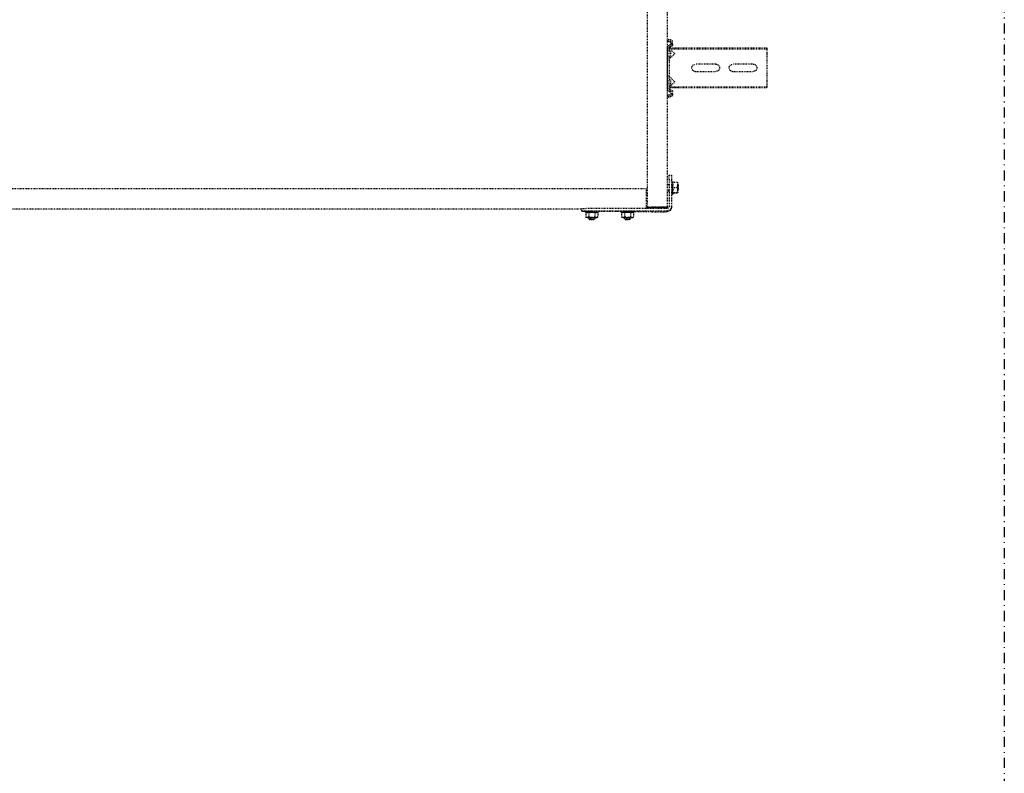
# Model space of a CAD drawing. Header units: centimetres. Extents: x 42630 to 130002, y 15 to 29179.
# Tile 101 of 159: x 51949 to 52073, y 5293 to 5388. Entities that reach past the tile are written whole.
import ezdxf

# ---------------------------------------------------------------- set-up
doc = ezdxf.new("R2010")
doc.units = ezdxf.units.CM
doc.header["$LTSCALE"] = 0.01
doc.linetypes.add('DASHDOT2', pattern=[12.7, 6.35, -3.175, 0, -3.175])
doc.linetypes.add('DASHED2', pattern=[9.525, 6.35, -3.175])
doc.layers.get('0').update_dxf_attribs({"color": 253})
doc.layers.add('A-Grid', color=253, linetype='DASHDOT2')
doc.layers.add('CKDRZWI_', color=253, linetype='Continuous')

# ---------------------------------------------------------------- blocks, each defined once
blk = doc.blocks.new('A$7E8814A102C37C')
at = {"layer": 'A-Grid', "ltscale": 20}
blk.add_lwpolyline([(2500, -130), (2500, -1964.5)], dxfattribs=at)
blk = doc.blocks.new('A$7E8814B27261F1')
at = {"color": 7, "linetype": 'DASHED2', "ltscale": 10}
for p, q in [((4163.1, 4423), (4163.1, 327)), ((4188.9, 4342), (4188.9, 408)), ((4191.6, 408), (4188.6, 408)), ((4188.6, 301), (4188.6, 403)), ((4191.6, 408), (4191.8, 408)), ((4191.6, 301), (4191.6, 403)), ((4191.9, 403.5), (4191.9, 404.5)), ((4193.1, 399), (4199.1, 399)), ((4193.2, 402.7), (4199.2, 402.7)), ((4199.2, 402.7), (4199.7, 400.8)), ((4199.7, 401.7), (4199.2, 402.7)), ((4201.2, 399.2), (4199.7, 399.2)), ((4202.2, 398.2), (4201.2, 399.2)), ((4192.2, 358.7), (4192, 386.4)), ((4193.1, 391.4), (4199.1, 391.4)), ((4193.2, 387.7), (4199.2, 387.7)), ((4199.1, 391.4), (4199.7, 389.6)), ((4199.2, 387.7), (4199.7, 388.7)), ((4199.7, 391.2), (4201.2, 391.2)), ((4201.2, 391.2), (4202.2, 392.2)), ((4193.1, 354), (4199.1, 354)), ((4193.2, 357.7), (4199.2, 357.7)), ((4199.2, 357.7), (4199.7, 355.8)), ((4199.7, 356.7), (4199.2, 357.7)), ((4201.2, 354.2), (4199.7, 354.2)), ((4202.2, 353.2), (4201.2, 354.2)), ((4201.2, 346.2), (4202.2, 347.2)), ((4192.5, 325.8), (4192.4, 341.8)), ((4193.1, 346.4), (4199.1, 346.4)), ((4193.2, 342.7), (4199.2, 342.7)), ((4199.1, 346.4), (4199.7, 344.6)), ((4199.2, 342.7), (4199.7, 343.7)), ((4199.7, 346.2), (4201.2, 346.2)), ((711.3, 325.5), (4186.6, 325.5)), ((4163.1, 327), (4167.6, 327)), ((4167.6, 327), (4184.1, 327)), ((4184.1, 327), (4188.6, 327)), ((4186.6, 325.5), (4187.1, 325.5)), ((4186.6, 323.5), (4186.6, 325.5)), ((4186.6, 325.5), (4186.6, 325.5)), ((4186.9, 325), (4186.6, 325)), ((4186.6, 323.5), (4186.6, 323.5)), ((4186.9, 323.2), (4186.6, 323.2)), ((4187, 323), (4186.9, 325)), ((4186.9, 325), (4186.9, 323.2)), ((4186.9, 323.2), (4187, 321.2)), ((4187.1, 325.5), (4187.1, 323.5)), ((4187.1, 325.5), (4187.1, 325.5)), ((4187.4, 325), (4187.1, 325)), ((4187.1, 323.5), (4187.1, 323.5)), ((4187.4, 323.2), (4187.1, 323.2)), ((4187.4, 323.2), (4187.4, 325)), ((4187.4, 325), (4187.4, 323)), ((4187.4, 321.2), (4187.4, 323.2)), ((4186.6, 304.5), (4186.6, 321)), ((4186.6, 321), (4186.6, 304.5)), ((4187, 304.5), (4187, 321)), ((4187, 321), (4187, 304.5)), ((4192.5, 319.4), (4192.5, 301)), ((4186.6, 300), (711.3, 300)), ((3977.9, 299.7), (3975.9, 299.5)), ((3976.3, 296.1), (3975.9, 299.5)), ((3978.6, 299.7), (3977.9, 299.7)), ((3978.3, 296.4), (3977.9, 299.7)), ((3979, 296.4), (3978.6, 299.7)), ((4037.8, 300), (3985.5, 300)), ((4001.9, 298), (3985.5, 298)), ((3986.4, 296.6), (3987.6, 297.5)), ((3987.6, 297.5), (3992.7, 291.7)), ((3987.6, 297.5), (3987.6, 286.5)), ((3990, 298), (3990, 296)), ((3998, 296), (3998, 298)), ((3998.5, 296), (3998.5, 298)), ((4001.9, 298), (4004.2, 298)), ((4004.2, 298), (4018.5, 298)), ((4018.5, 298), (4020.8, 298)), ((4037.8, 298), (4020.8, 298)), ((4025.5, 298), (4025.5, 296)), ((4030.1, 291.7), (4035.2, 297.5)), ((4033.5, 296), (4033.5, 298)), ((4033.9, 296.1), (4033.9, 298)), ((4035.2, 297.5), (4036.3, 296.6)), ((4035.2, 297.5), (4035.2, 286.5)), ((4038.5, 300), (4037.8, 300)), ((4045.5, 299.7), (4045.1, 296.4)), ((4046.2, 299.7), (4045.5, 299.7)), ((4045.5, 299.7), (4047.5, 299.5)), ((4046.2, 299.7), (4048.2, 299.5)), ((4047.5, 299.5), (4047, 296.1)), ((4048.2, 299.5), (4047.5, 299.5)), ((4048.2, 299.5), (4047.8, 296.1)), ((4146.6, 298), (4146.6, 295)), ((4151.6, 298), (4146.6, 298)), ((4151.6, 298), (4185.6, 298)), ((4157.9, 300), (4157.9, 298)), ((4158.7, 298), (4158.7, 300)), ((4165.2, 298), (4165.2, 300)), ((4165.6, 298), (4165.6, 300)), ((4165.9, 298), (4165.9, 300)), ((4166.4, 298), (4166.4, 300)), ((4187, 305.8), (4186.6, 305.8)), ((4186.9, 302), (4186.6, 302)), ((4186.6, 300), (4186.9, 300)), ((4187, 305.8), (4186.9, 303.1)), ((4186.9, 301.2), (4187, 303.9)), ((4187.1, 300), (4186.9, 300)), ((4187.4, 305.8), (4187, 305.8)), ((4187.1, 302), (4187.3, 302)), ((4187.3, 300), (4187.1, 300)), ((4187.4, 303.1), (4187.4, 305.8)), ((4187.4, 303.9), (4187.4, 301.2)), ((3981.5, 295.5), (3979.3, 295.5)), ((3981.5, 293.5), (3979.3, 293.5)), ((3982.2, 293.5), (3981.5, 293.5)), ((3982.6, 297.4), (3982.5, 296.4)), ((3984.6, 297.1), (3984.4, 296.1)), ((3985.3, 297.1), (3985.2, 296.1)), ((3986.4, 296.6), (3986.4, 286.5)), ((3986.4, 286.5), (3986.4, 175)), ((3987.6, 286.5), (3987.6, 175)), ((3998, 296), (3990, 296)), ((3994.4, 291.6), (4000, 297.2)), ((3998.5, 296), (3998, 296)), ((4022.7, 297.2), (4028.3, 291.6)), ((4033.5, 296), (4025.5, 296)), ((4033.9, 296), (4033.5, 296)), ((4035.2, 286.5), (4035.2, 175)), ((4036.3, 296.6), (4036.3, 286.5)), ((4036.3, 286.5), (4036.3, 175)), ((4038.9, 296.1), (4038.8, 297.1)), ((4040.9, 296.4), (4040.8, 297.4)), ((4041.6, 296.4), (4041.5, 297.4)), ((4044.1, 295.5), (4041.9, 295.5)), ((4044.1, 293.5), (4041.9, 293.5)), ((4044.8, 293.5), (4044.1, 293.5)), ((4146.6, 295), (4151.6, 295)), ((4151.6, 295), (4185.6, 295)), ((4169.8, 293.8), (4154, 293.8)), ((4154, 293.8), (4155.4, 293)), ((4155.4, 293.6), (4155.4, 287.6)), ((4158.6, 287), (4155.4, 287)), ((4158.4, 287), (4158.9, 286.5)), ((4161.9, 287.6), (4158.6, 287)), ((4165.1, 287), (4158.6, 287)), ((4158.9, 286.5), (4164.9, 286.5)), ((4161.9, 293.6), (4161.9, 287.6)), ((4164.9, 286.5), (4165.4, 287)), ((4164.9, 286.5), (4165.4, 286.5)), ((4168.4, 287.6), (4165.1, 287)), ((4168.4, 287), (4165.1, 287)), ((4168.4, 293), (4169.8, 293.8)), ((4168.4, 293.6), (4168.4, 287.6)), ((4168.5, 293.6), (4168.5, 287.6)), ((4168.9, 287), (4168.5, 287)), ((4168.9, 293), (4170.3, 293.8)), ((4168.9, 293.3), (4168.9, 287.6)), ((4168.9, 293.2), (4168.9, 287.6)), ((4170.3, 293.8), (4169.8, 293.8)), ((4186.5, 295), (4185.6, 295)), ((4006.9, 239), (4006.9, 265)), ((4015.9, 265), (4015.9, 239)), ((4006.9, 192), (4006.9, 218)), ((4015.9, 218), (4015.9, 192)), ((3986.4, 175), (3987.6, 175)), ((3987.6, 175), (3992.7, 175)), ((3992.7, 175), (3994.4, 175)), ((3994.4, 175), (4000, 175)), ((4000, 175), (4001.9, 175)), ((4001.9, 175), (4020.8, 175)), ((4020.8, 175), (4022.7, 175)), ((4022.7, 175), (4028.3, 175)), ((4028.3, 175), (4030.1, 175)), ((4030.1, 175), (4035.2, 175)), ((4035.2, 175), (4036.3, 175))]:
    blk.add_line(p, q, dxfattribs=at)
for centre, radius, start, end in [((4190.3, 400.9), 3.36, 325.2059, 33.0622), ((4181.1, 395.2), 12.5, 342.5885, 17.4115), ((4196, 401), 3.71, 326.6171, 357.4259), ((4186.3, 395.1), 13.4, 0.6393, 16.948), ((4190.4, 389.5), 3.36, 326.8921, 34.8398), ((4186.3, 395.4), 13.4, 343.0579, 359.3548), ((4196.1, 389.6), 3.63, 327.9563, 359.248), ((4190.3, 355.9), 3.36, 325.2059, 33.0622), ((4181.1, 350.2), 12.5, 342.5885, 17.4115), ((4196, 356), 3.71, 326.6171, 357.4259), ((4186.3, 350.1), 13.4, 0.6393, 16.948), ((4186.3, 350.4), 13.4, 343.0579, 359.3548), ((4190.4, 344.5), 3.36, 326.8921, 34.8398), ((4196.1, 344.6), 3.63, 327.9563, 359.248), ((4001.9, 295.3), 2.7, 90, 135), ((4020.8, 295.3), 2.7, 45, 90), ((3993.6, 292.5), 1.2, 221, 315), ((4029.2, 292.5), 1.2, 225, 319), ((4154, 294.4), 0.6, 90, 270), ((4158.6, 302.4), 9.37, 249.8159, 290.1841), ((4158.8, 296.9), 9.93, 250.3005, 269.3422), ((4159.8, 287.5), 4.36, 179.401, 187.0562), ((4165.1, 302.6), 9.56, 250.0132, 289.9868), ((4165.3, 297.1), 10.1, 250.4904, 269.3522), ((4164.2, 287.5), 4.31, 352.9062, 0.6366), ((4172.8, 287.5), 4.36, 179.401, 187.0562), ((4173.2, 287.5), 4.36, 179.401, 187.0562), ((4169.8, 294.4), 0.6, 270, 90), ((4170.3, 294.4), 0.6, 270, 90), ((4011.4, 265), 4.5, 0, 180), ((4011.4, 239), 4.5, 180, 0), ((4011.4, 218), 4.5, 0, 180), ((4011.4, 192), 4.5, 180, 0)]:
    blk.add_arc(centre, radius, start, end, dxfattribs=at)
for centre, major_axis, ratio, start_param, end_param in [((4188.6, 403), (0, 5), 0.008727, 0, 1.570796), ((4191.6, 403), (0, -5), 0.008727, 3.141593, 4.712389), ((4191.8, 398), (0, 10), 0.008727, 5.415173, 6.283185), ((4192.9, 395.2), (0, 7.9), 0.008727, 6.268069, 6.283185), ((4192.9, 395.2), (0, 7.9), 0.008727, 0, 3.141593), ((4199.7, 395.2), (0, -6.5), 0.008727, 2.617994, 3.665191), ((4199.7, 395.2), (0, 6.5), 0.008727, 0.523599, 1.570796), ((4199.7, 395.2), (0, 4.15), 0.008727, 6.013502, 6.283185), ((4199.7, 395.2), (0, 4.15), 0.008727, 0, 3.411276), ((4199.7, 395.2), (0, 6.5), 0.008727, 5.375263, 5.759587), ((4201.2, 395.2), (0, 4), 0.008727, 0, 3.15032), ((4191.7, 395.2), (0, 7.9), 0.008727, 1.436101, 3.141593), ((4199.7, 395.2), (0, -6.5), 0.008727, 4.712389, 5.759587), ((4199.7, 395.2), (0, 6.5), 0.008727, 2.617994, 3.665191), ((4199.7, 395.2), (0, -6.5), 0.008727, 0.523599, 0.907923), ((4191.7, 350.2), (0, 7.9), 0.008727, 1.436101, 3.141593), ((4192.9, 350.2), (0, 7.9), 0.008727, 6.268069, 6.283185), ((4192.9, 350.2), (0, 7.9), 0.008727, 0, 3.141593), ((4199.7, 350.2), (0, -6.5), 0.008727, 2.617994, 3.665191), ((4199.7, 350.2), (0, 6.5), 0.008727, 0.523599, 1.570796), ((4199.7, 350.2), (0, 4.15), 0.008727, 6.013502, 6.283185), ((4199.7, 350.2), (0, 4.15), 0.008727, 0, 3.411276), ((4199.7, 350.2), (0, -6.5), 0.008727, 4.712389, 5.759587), ((4199.7, 350.2), (0, 6.5), 0.008727, 5.375263, 5.759587), ((4201.2, 350.2), (0, 4), 0.008727, 0, 3.15032), ((4199.7, 350.2), (0, 6.5), 0.008727, 2.617994, 3.665191), ((4199.7, 350.2), (0, -6.5), 0.008727, 0.523599, 0.907923), ((4186.6, 321), (0, 4.5), 0.008727, 0, 1.570796), ((4186.6, 321), (0, -2.5), 0.008727, 3.141593, 4.712389), ((4187.1, 321), (0, 4.5), 0.008727, 0, 1.570796), ((4187.1, 321), (0, -2.5), 0.008727, 3.141593, 4.712389), ((4186.9, 313.5), (0, -10.5), 0.008727, 0.427989, 2.70526), ((4187.4, 313.5), (0, 10.5), 0.008727, 3.569582, 5.846853), ((4192.4, 319.4), (0, 10), 0.008727, 4.712389, 5.415173), ((4186.9, 313.5), (0, 8.5), 0.008727, 3.578382, 5.846853), ((4187.4, 313.5), (0, -8.5), 0.008727, 0.43679, 2.70526), ((3985.5, 297), (0, 3), 0.999962, 0, 1.448623), ((3985.5, 297), (0, 1), 0.999962, 0, 1.448623), ((3986.3, 297), (0, 1), 0.999962, 0.000002, 1.448623), ((4037.8, 297), (0, -3), 0.999962, 1.692969, 3.141593), ((4037.8, 297), (0, -1), 0.999962, 1.692969, 3.141593), ((4038.5, 297), (0, -3), 0.999962, 1.692969, 3.141593), ((4185.6, 301), (0, 6), 0.999962, 3.141593, 4.712389), ((4185.6, 301), (0, 3), 0.999962, 3.141593, 4.712389), ((4186.5, 301), (0, -6), 0.999962, 0, 1.570796), ((4186.6, 304.5), (0, -2.5), 0.008727, 4.712389, 6.283185), ((4186.6, 304.5), (0, 4.5), 0.008727, 1.570796, 3.141593), ((4186.9, 320), (0, 18), 0.008727, 3.141593, 3.490659), ((4186.9, 320), (0, -20), 0.008727, 0, 0.349066), ((4187.1, 304.5), (0, 4.5), 0.008727, 1.570796, 3.141593), ((4187.1, 304.5), (0, -2.5), 0.008727, 4.712389, 6.283185), ((4187.3, 320), (0, -18), 0.008727, 0, 0.349066), ((4187.3, 320), (0, 20), 0.008727, 3.141593, 3.490659), ((3979.3, 296.5), (0, -3), 0.999962, 4.834562, 6.283185), ((3979.3, 296.5), (0, -1), 0.999962, 4.834562, 6.283185), ((3980, 296.5), (0, -1), 0.999962, 4.834562, 6.283185), ((3981.5, 296.5), (0, 1), 0.999962, 3.141593, 4.590216), ((3981.5, 296.5), (0, 3), 0.999962, 3.141593, 4.590216), ((3982.2, 296.5), (0, 3), 0.999962, 3.141593, 4.590216), ((4041.9, 296.5), (0, -3), 0.999962, 4.834562, 6.283185), ((4041.9, 296.5), (0, -1), 0.999962, 4.834562, 6.283185), ((4042.6, 296.5), (0, -1), 0.999962, 4.834562, 6.283185), ((4044.1, 296.5), (0, 1), 0.999962, 3.141593, 4.590216), ((4044.1, 296.5), (0, 3), 0.999962, 3.141593, 4.590216), ((4044.8, 296.5), (0, 3), 0.999962, 3.141593, 4.590216)]:
    blk.add_ellipse(centre, major_axis=major_axis, ratio=ratio, start_param=start_param, end_param=end_param, dxfattribs=at)
for centre in [(4202.2, 395.2), (4202.2, 350.2)]:
    blk.add_ellipse(centre, major_axis=(0, 3), ratio=0.008727, dxfattribs=at)
for points, knots in [([(4192.9, 403.1), (4192.9, 403.1), (4192.9, 403.2), (4192.9, 403.3), (4192.8, 403.4), (4192.7, 403.6), (4192.6, 403.7), (4192.4, 403.7), (4192.1, 403.7), (4192, 403.6), (4191.9, 403.5), (4191.8, 403.4), (4191.8, 403.3), (4191.8, 403.2), (4191.7, 403.2), (4191.7, 403.1), (4191.7, 402.9), (4191.7, 402.1), (4191.7, 400), (4191.7, 397.9), (4191.7, 396.6), (4191.7, 396.2)], [0.5226093, 0.5226093, 0.5226093, 0.5226093, 0.5419823, 0.5459281, 0.550613, 0.5569908, 0.5641798, 0.5719987, 0.5803439, 0.5868466, 0.5922879, 0.596927, 0.6007021, 0.6040085, 0.6081559, 0.6157521, 0.6380484, 0.7559458, 0.8577585, 0.9645625, 1, 1, 1, 1]), ([(4193, 357.8), (4192.9, 357.9), (4192.9, 358.1), (4192.9, 358.2), (4192.9, 358.3), (4192.8, 358.4), (4192.7, 358.6), (4192.6, 358.7), (4192.4, 358.7), (4192.1, 358.7), (4192, 358.6), (4191.9, 358.5), (4191.8, 358.4), (4191.8, 358.3), (4191.8, 358.2), (4191.7, 358.2), (4191.7, 358.1), (4191.7, 357.9), (4191.7, 357.1), (4191.7, 355), (4191.7, 352.9), (4191.7, 351.6), (4191.7, 351.2)], [0.4679523, 0.4679523, 0.4679523, 0.4679523, 0.5226093, 0.5419823, 0.5459281, 0.550613, 0.5569908, 0.5641798, 0.5719987, 0.5803439, 0.5868466, 0.5922879, 0.596927, 0.6007021, 0.6040085, 0.6081559, 0.6157521, 0.6380484, 0.7559458, 0.8577585, 0.9645625, 1, 1, 1, 1]), ([(4168.4, 293), (4168.4, 293), (4168.4, 293), (4168.4, 293), (4168.4, 293), (4168.4, 293.3), (4168.4, 293.4), (4168.4, 293.6)], [0.4932109, 0.4932109, 0.4932109, 0.4932109, 0.5, 0.5, 0.75, 0.75, 1, 1, 1, 1])]:
    blk.add_open_spline(points, degree=3, knots=knots, dxfattribs=at)
for points in [[(4192.3, 386.7), (4192.4, 386.6), (4192.5, 386.9), (4192.6, 387.5)], [(4192.3, 341.7), (4192.4, 341.6), (4192.5, 341.9), (4192.6, 342.5)]]:
    blk.add_open_spline(points, degree=3, dxfattribs=at)

msp = doc.modelspace()

# ---------------------------------------------------------------- block references
at = {"layer": 'A-Grid', "lineweight": -3}
msp.add_blockref('A$7E8814A102C37C', (49572.82, 6187.604), dxfattribs=at)
at = {"layer": 'CKDRZWI_', "xscale": -0.1, "yscale": 0.1, "zscale": 0.1, "rotation": 89.99999999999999}
msp.add_blockref('A$7E8814B27261F1', (52060.429, 5782.604), dxfattribs=at)

doc.saveas('drawing.dxf')
